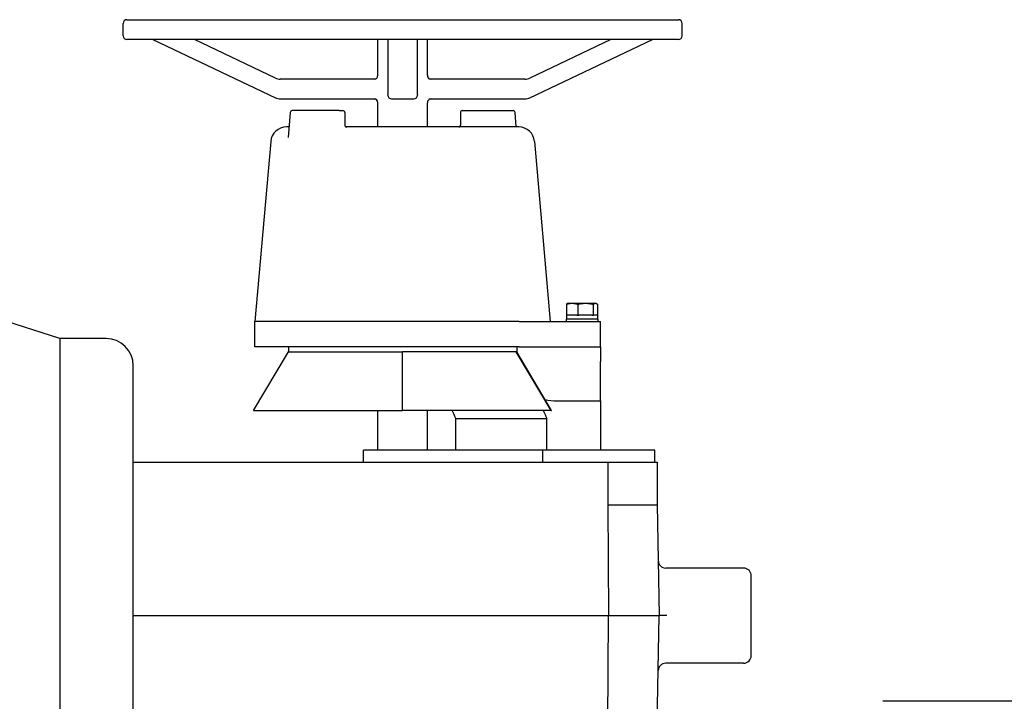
# Model space of a CAD drawing. Header units: inches. Extents: x 5 to 1128, y -85 to 748.
# Tile 254 of 256: x 365 to 381, y 197 to 207. Entities that reach past the tile are written whole.
import ezdxf

# ---------------------------------------------------------------- set-up
doc = ezdxf.new("R2010")
doc.units = ezdxf.units.IN
doc.header["$LTSCALE"] = 32
doc.header["$MEASUREMENT"] = 0
doc.layers.add('Visible (ANSI)', color=7, linetype='Continuous', lineweight=30)

msp = doc.modelspace()

# ---------------------------------------------------------------- linework, layer by layer
at = {"layer": 'Visible (ANSI)'}
for p, q in [((366.74563, 207.20617), (366.74563, 207.39867)), ((366.80563, 207.45867), (375.50563, 207.45867)), ((375.56563, 207.20617), (375.56563, 207.39867)), ((375.50563, 207.14617), (366.80563, 207.14617)), ((367.21438, 207.14617), (369.14831, 206.22613)), ((369.14831, 206.53863), (367.87126, 207.14617)), ((370.76563, 206.58117), (370.76563, 207.14617)), ((370.92126, 207.14617), (370.92126, 206.28031)), ((371.39001, 206.28031), (371.39001, 207.14617)), ((371.54563, 206.58117), (371.54563, 207.14617)), ((374.44001, 207.14617), (373.16295, 206.53863)), ((373.16295, 206.22613), (375.09688, 207.14617)), ((370.74079, 206.52117), (369.22564, 206.52117)), ((373.08562, 206.52117), (371.57047, 206.52117)), ((369.22564, 206.20867), (370.74079, 206.20867)), ((370.76563, 205.76617), (370.76563, 206.14867)), ((370.92126, 206.26867), (370.92126, 206.28031)), ((370.98126, 206.20867), (371.33001, 206.20867)), ((371.39001, 206.28031), (371.39001, 206.26867)), ((371.54563, 205.76617), (371.54563, 206.14867)), ((371.57047, 206.20867), (373.08562, 206.20867)), ((369.38134, 205.99705), (369.35115, 205.60254)), ((370.15441, 206.02477), (369.41125, 206.02477)), ((370.15441, 206.02477), (370.21381, 206.02477)), ((370.24381, 205.99477), (370.24381, 205.79483)), ((372.06746, 205.99477), (372.06746, 205.79483)), ((372.09746, 206.02477), (372.79285, 206.02477)), ((372.79285, 206.02477), (372.90001, 206.02477)), ((372.94759, 205.76617), (372.92992, 205.99705)), ((369.36367, 205.76617), (369.32331, 205.76617)), ((372.98796, 205.76617), (370.267, 205.76617)), ((369.07426, 205.53796), (368.82563, 202.69617)), ((369.35115, 205.60254), (369.35114, 205.60248)), ((373.23701, 205.53796), (373.48563, 202.69617)), ((365.74963, 202.43017), (364.18763, 202.93267)), ((373.7398, 202.97117), (373.7398, 202.79817)), ((373.76506, 202.98617), (373.75733, 202.98275)), ((373.76506, 202.98617), (373.8292, 202.98617)), ((373.8292, 202.98617), (374.04074, 202.98617)), ((373.91861, 202.97117), (373.91861, 202.79817)), ((374.04074, 202.98617), (374.1956, 202.98617)), ((374.16287, 202.97117), (374.16287, 202.79817)), ((374.1956, 202.98617), (374.20306, 202.98617)), ((374.20306, 202.98617), (374.21079, 202.98275)), ((374.22832, 202.97117), (374.22832, 202.79817)), ((374.23406, 202.73617), (373.73406, 202.73617)), ((373.73406, 202.73617), (373.73406, 202.69617)), ((373.7398, 202.79817), (373.73956, 202.79817)), ((373.73956, 202.79817), (373.73956, 202.73617)), ((373.7398, 202.79817), (373.75233, 202.79817)), ((373.90608, 202.79817), (373.75233, 202.79817)), ((373.90608, 202.79817), (373.91861, 202.79817)), ((373.91861, 202.79817), (373.93573, 202.79817)), ((374.14575, 202.79817), (373.93573, 202.79817)), ((374.14575, 202.79817), (374.16287, 202.79817)), ((374.16287, 202.79817), (374.16746, 202.79817)), ((374.22856, 202.79817), (374.16746, 202.79817)), ((374.22856, 202.79817), (374.22856, 202.73617)), ((374.23406, 202.73617), (374.23406, 202.69617)), ((372.99674, 202.69617), (368.82563, 202.69617)), ((368.82563, 202.29617), (368.82563, 202.69617)), ((372.99674, 202.69617), (374.27574, 202.69617)), ((374.27574, 202.29617), (374.27574, 202.69617)), ((365.74963, 202.43017), (365.74963, 193.68717)), ((366.47663, 202.43017), (365.74963, 202.43017)), ((372.99674, 202.29617), (368.82563, 202.29617)), ((369.35563, 202.29617), (369.35563, 202.22117)), ((372.95563, 202.29617), (372.95563, 202.22117)), ((372.99674, 202.29617), (374.27574, 202.29617)), ((374.27574, 202.29617), (374.27574, 202.06593)), ((368.80563, 201.29617), (369.35563, 202.22117)), ((369.35563, 202.22117), (371.15563, 202.22117)), ((372.95563, 202.22117), (371.15563, 202.22117)), ((371.15563, 201.29617), (371.15563, 202.22117)), ((372.944, 202.22117), (373.494, 201.29617)), ((373.50563, 201.29617), (372.95563, 202.22117)), ((366.90563, 194.11617), (366.90563, 202.00117)), ((374.27574, 201.44617), (374.27574, 202.06593)), ((373.59123, 201.44617), (374.27574, 201.44617)), ((374.27574, 201.44617), (374.27574, 200.66617)), ((368.80563, 201.29617), (371.15563, 201.29617)), ((370.76563, 200.66617), (370.76563, 201.29617)), ((373.494, 201.29617), (371.15563, 201.29617)), ((371.54563, 200.66617), (371.54563, 201.29617)), ((371.99701, 200.66617), (371.99701, 201.16617)), ((371.99701, 201.16617), (373.43244, 201.16617)), ((373.43244, 200.66617), (373.43244, 201.16617)), ((373.494, 201.29617), (373.50563, 201.29617)), ((373.36534, 200.66617), (370.53691, 200.66617)), ((370.53691, 200.47867), (370.53691, 200.66617)), ((375.13311, 200.66617), (373.36534, 200.66617)), ((373.36534, 200.47867), (373.36534, 200.66617)), ((375.13311, 200.47867), (375.13311, 200.66617)), ((366.90563, 200.47867), (374.39298, 200.47867)), ((374.39298, 200.47867), (374.39298, 199.80867)), ((374.39298, 200.47867), (375.17209, 200.47867)), ((375.17209, 200.47867), (375.17209, 199.80867)), ((374.39298, 199.80867), (374.40563, 198.05867)), ((374.39298, 199.80867), (375.17209, 199.80867)), ((375.17209, 199.80867), (375.20263, 198.05867)), ((376.53563, 198.80867), (375.30747, 198.80867)), ((376.65563, 197.42867), (376.65563, 198.68867)), ((366.90563, 198.05867), (374.40563, 198.05867)), ((374.38665, 195.43267), (374.40563, 198.05867)), ((374.40563, 198.05867), (375.20263, 198.05867)), ((375.1568, 195.43267), (375.20263, 198.05867)), ((375.32265, 198.05867), (375.20263, 198.05867)), ((376.53563, 197.30867), (375.30747, 197.30867)), ((382.26581, 196.70742), (378.73113, 196.70742))]:
    msp.add_line(p, q, dxfattribs=at)
for centre, radius, start, end in [((366.80563, 207.39867), 0.06, 90, 180), ((375.50563, 207.39867), 0.06, 0, 90), ((366.80563, 207.20617), 0.06, 180, 270), ((375.50563, 207.20617), 0.06, 270, 0), ((369.22564, 206.70117), 0.18, 244.55782, 270), ((370.70563, 206.58117), 0.06, 270, 0), ((371.60563, 206.58117), 0.06, 180, 270), ((373.08562, 206.70117), 0.18, 270, 295.44218), ((369.22564, 206.38867), 0.18, 244.55782, 270), ((370.70563, 206.14867), 0.06, 0, 90), ((370.98126, 206.26867), 0.06, 180, 270), ((371.33001, 206.26867), 0.06, 270, 0), ((371.60563, 206.14867), 0.06, 90, 180), ((373.08562, 206.38867), 0.18, 270, 295.44218), ((369.41125, 205.99477), 0.03, 90, 175.623809), ((370.21381, 205.99477), 0.03, 0, 90), ((372.09746, 205.99477), 0.03, 90, 180), ((372.90001, 205.99477), 0.03, 4.376191, 90), ((369.32331, 205.51617), 0.25, 90, 175), ((372.98796, 205.51617), 0.25, 5, 90), ((366.47663, 202.00117), 0.429, 0, 90), ((373.59123, 202.19617), 0.75, 255.387161, 270), ((375.30747, 198.92867), 0.12, 181, 270), ((376.53563, 198.68867), 0.12, 0, 90), ((375.30747, 197.18867), 0.12, 90, 179), ((376.53563, 197.42867), 0.12, 270, 0)]:
    msp.add_arc(centre, radius, start, end, dxfattribs=at)
for points, knots in [([(370.24381, 205.79483), (370.24381, 205.79161), (370.24435, 205.78834), (370.24644, 205.78222), (370.24802, 205.77929), (370.25195, 205.77422), (370.25435, 205.772), (370.25816, 205.76948), (370.25943, 205.76877), (370.26168, 205.76773), (370.26268, 205.76734), (370.26426, 205.76682), (370.26488, 205.76664), (370.26625, 205.7663), (370.26691, 205.76618), (370.26768, 205.76606), (370.26787, 205.76604), (370.26794, 205.76604), (370.26795, 205.76604), (370.26795, 205.76604)], [0, 0, 0, 0, 0.024928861, 0.024928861, 0.049978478, 0.049978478, 0.074906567, 0.074906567, 0.086707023, 0.086707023, 0.096157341, 0.096157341, 0.102912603, 0.102912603, 0.113169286, 0.113169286, 0.122058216, 0.122058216, 0.123966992, 0.123966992, 0.123966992, 0.123966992]), ([(372.04426, 205.76617), (372.04433, 205.76618), (372.0444, 205.76619), (372.045, 205.7663), (372.04573, 205.76646), (372.04737, 205.76692), (372.04828, 205.76722), (372.05041, 205.76808), (372.05167, 205.76868), (372.05465, 205.77042), (372.05637, 205.77167), (372.06005, 205.77505), (372.06193, 205.77737), (372.06501, 205.78263), (372.06618, 205.78567), (372.06725, 205.79077), (372.06746, 205.79281), (372.06746, 205.79483)], [0.068542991, 0.068542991, 0.068542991, 0.068542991, 0.069863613, 0.069863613, 0.079307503, 0.079307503, 0.088327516, 0.088327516, 0.099881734, 0.099881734, 0.116541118, 0.116541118, 0.139246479, 0.139246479, 0.16378673, 0.16378673, 0.179461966, 0.179461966, 0.179461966, 0.179461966])]:
    msp.add_open_spline(points, degree=3, knots=knots, dxfattribs=at)
for points, weights in [([(373.7398, 202.97117), (373.78771, 202.98617), (373.8292, 202.98617)], [2.01649904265, 2.17247578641, 2.17247578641]), ([(373.75733, 202.98275), (373.74904, 202.97908), (373.7398, 202.97117)], [2.13482161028, 2.09583913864, 2.01649904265]), ([(373.8292, 202.98617), (373.8707, 202.98617), (373.91861, 202.97117)], [2.17247578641, 2.17247578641, 2.01649904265]), ([(373.91861, 202.97117), (373.98406, 202.98617), (374.04074, 202.98617)], [2.01649904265, 2.17247578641, 2.17247578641]), ([(374.04074, 202.98617), (374.09742, 202.98617), (374.16287, 202.97117)], [2.17247578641, 2.17247578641, 2.01649904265]), ([(374.16287, 202.97117), (374.18041, 202.98617), (374.1956, 202.98617)], [2.01649904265, 2.17247578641, 2.17247578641]), ([(374.1956, 202.98617), (374.21079, 202.98617), (374.22832, 202.97117)], [2.17247578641, 2.17247578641, 2.01649904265])]:
    msp.add_rational_spline(points, weights, degree=2, dxfattribs=at)
for points in [[(371.99701, 201.16617), (371.97694, 201.20955), (371.95681, 201.25288), (371.93663, 201.29617)], [(373.37206, 201.29617), (373.39224, 201.25288), (373.41236, 201.20955), (373.43244, 201.16617)]]:
    msp.add_open_spline(points, degree=3, dxfattribs=at)

doc.saveas('drawing.dxf')
